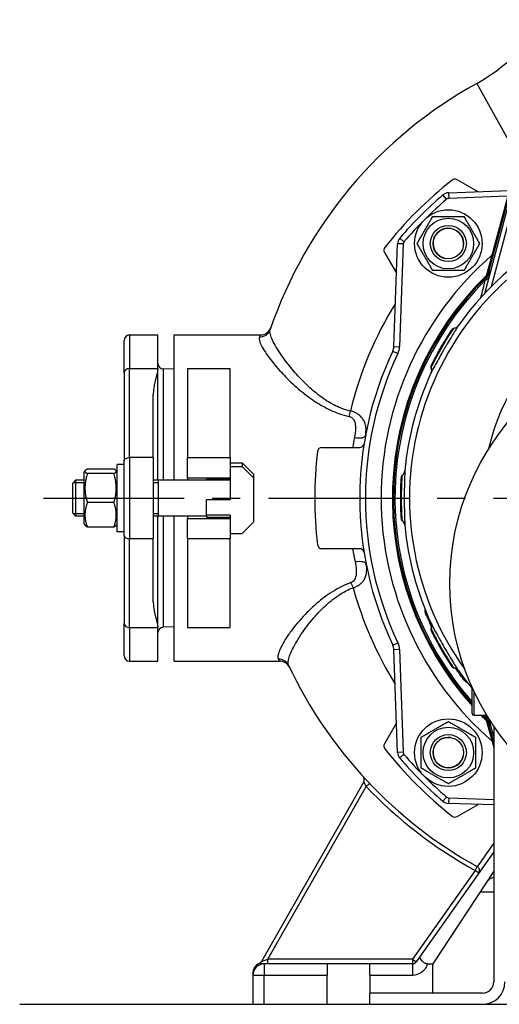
# Model space of a CAD drawing. Header units: millimetres. Extents: x 0 to 5940, y 0 to 4200.
# Tile 18 of 47: x 597 to 810, y 2622 to 3059. Entities that reach past the tile are written whole.
import ezdxf

# ---------------------------------------------------------------- set-up
doc = ezdxf.new("R2010")
doc.units = ezdxf.units.MM
doc.header["$LTSCALE"] = 50
doc.linetypes.add('MITTE', pattern=[2, 1.25, -0.25, 0.25, -0.25])
for name, color, linetype in [('02-LINIE-035', 2, 'CONTINUOUS'), ('03-LINIE-050', 3, 'CONTINUOUS'), ('05-ACHSE', 1, 'MITTE')]:
    doc.layers.add(name, color=color, linetype=linetype)

msp = doc.modelspace()

# ---------------------------------------------------------------- linework, layer by layer
at = {"layer": '02-LINIE-035'}
for p, q in [((800.24, 3030.92), (818.56, 2997.84)), ((819.14, 3000.02), (804.31, 2944.65)), ((819.14, 3000.01), (804.31, 2944.65)), ((805.49, 2946.73), (819.05, 2997.34)), ((800.78, 2982.76), (791.53, 2988.1)), ((786.84, 2979.44), (785.21, 2981.34)), ((787.67, 2982.3), (814.65, 2983.24)), ((787.67, 2982.3), (787.76, 2979.8)), ((813.71, 2980.71), (787.76, 2979.8)), ((803.74, 2937.58), (814.77, 2978.75)), ((816.7, 2978.23), (806.6, 2940.54)), ((763.42, 2913.89), (765.02, 2959.65)), ((767.52, 2959.56), (765.02, 2959.65)), ((767.52, 2959.56), (765.92, 2913.8)), ((767.88, 2960.48), (765.98, 2962.11)), ((759.22, 2955.79), (764.56, 2946.54)), ((805.49, 2946.73), (805.73, 2946.67)), ((804.29, 2944.59), (804.29, 2944.59)), ((804.29, 2944.58), (804.29, 2944.58)), ((804.75, 2945.03), (804.75, 2945.03)), ((646.04, 2919.08), (646.04, 2904.18)), ((646.04, 2919.08), (658.54, 2919.08)), ((658.54, 2904.18), (658.54, 2919.08)), ((665.74, 2854.58), (665.74, 2919.08)), ((665.74, 2919.08), (704.07, 2919.08)), ((789.3, 2921.53), (789.3, 2921.54)), ((643.54, 2902.19), (643.54, 2916.58)), ((762.94, 2911.92), (765.2, 2910.85)), ((763.42, 2913.89), (765.92, 2913.8)), ((643.54, 2902.19), (643.54, 2863.18)), ((646.04, 2864.58), (646.04, 2904.18)), ((646.04, 2904.18), (658.54, 2904.18)), ((658.54, 2854.58), (658.54, 2904.18)), ((660.95, 2904), (660.95, 2854.58)), ((665.74, 2903.83), (660.95, 2904)), ((671.74, 2904.18), (671.74, 2864.58)), ((671.74, 2904.18), (690.74, 2904.18)), ((690.74, 2864.58), (690.74, 2904.18)), ((656.54, 2864.58), (656.54, 2892.64)), ((731.47, 2869.08), (748.19, 2869.08)), ((643.54, 2855.47), (643.54, 2863.18)), ((646.04, 2864.58), (646.04, 2828.58)), ((656.54, 2864.58), (646.04, 2864.58)), ((656.54, 2864.58), (656.54, 2828.58)), ((671.74, 2855.58), (671.74, 2864.58)), ((671.74, 2864.58), (690.74, 2864.58)), ((690.74, 2864.58), (690.74, 2855.58)), ((690.74, 2862.32), (695.99, 2862.32)), ((701.24, 2857.1), (695.99, 2862.32)), ((695.99, 2862.32), (695.99, 2860.69)), ((625.74, 2857.83), (626.24, 2858.71)), ((625.74, 2857.83), (625.74, 2835.33)), ((639.03, 2859.46), (627.24, 2859.46)), ((640.54, 2857.83), (640.03, 2858.71)), ((640.54, 2831.58), (640.54, 2861.58)), ((643.54, 2861.58), (640.54, 2861.58)), ((690.74, 2860.69), (695.99, 2860.69)), ((695.99, 2860.69), (701.24, 2855.47)), ((620.74, 2853.22), (621.96, 2854.58)), ((625.74, 2853.38), (620.88, 2853.38)), ((621.96, 2854.58), (621.96, 2838.58)), ((625.74, 2854.58), (621.96, 2854.58)), ((639.03, 2857.45), (627.24, 2857.45)), ((643.54, 2837.7), (643.54, 2855.47)), ((680.24, 2854.58), (656.54, 2854.58)), ((658.74, 2853.38), (656.54, 2853.38)), ((658.74, 2854.58), (658.74, 2838.58)), ((671.74, 2855.58), (671.74, 2854.58)), ((671.74, 2855.58), (690.74, 2855.58)), ((680.24, 2854.54), (680.24, 2854.96)), ((680.24, 2854.96), (690.74, 2854.96)), ((690.74, 2854.54), (680.24, 2854.54)), ((690.74, 2855.58), (690.74, 2845.77)), ((701.24, 2855.47), (701.24, 2857.1)), ((701.24, 2836.07), (701.24, 2855.47)), ((766.75, 2855.77), (766.75, 2855.78)), ((620.74, 2839.95), (620.74, 2853.22)), ((680.24, 2839.01), (680.24, 2845.77)), ((690.74, 2845.77), (680.24, 2845.77)), ((639.03, 2844.57), (627.24, 2844.57)), ((620.74, 2839.95), (621.96, 2838.58)), ((620.88, 2839.79), (625.74, 2839.79)), ((625.74, 2838.58), (621.96, 2838.58)), ((643.54, 2829.98), (643.54, 2837.7)), ((656.54, 2839.79), (658.74, 2839.79)), ((680.24, 2838.58), (656.54, 2838.58)), ((658.54, 2788.99), (658.54, 2838.58)), ((660.95, 2838.58), (660.95, 2789.17)), ((665.74, 2774.08), (665.74, 2838.58)), ((671.74, 2838.58), (671.74, 2837.58)), ((671.74, 2828.58), (671.74, 2837.58)), ((671.74, 2837.58), (690.74, 2837.58)), ((690.74, 2839.01), (680.24, 2839.01)), ((680.24, 2839.01), (680.24, 2837.93)), ((690.74, 2837.93), (680.24, 2837.93)), ((690.74, 2839.01), (690.74, 2837.58)), ((690.74, 2837.58), (690.74, 2828.58)), ((701.24, 2836.07), (695.99, 2830.85)), ((625.74, 2835.33), (626.24, 2834.45)), ((639.03, 2833.7), (627.24, 2833.7)), ((640.54, 2835.33), (640.03, 2834.45)), ((643.54, 2831.58), (640.54, 2831.58)), ((643.54, 2829.98), (643.54, 2790.97)), ((646.04, 2788.99), (646.04, 2828.58)), ((646.04, 2828.58), (656.54, 2828.58)), ((656.54, 2800.53), (656.54, 2828.58)), ((671.74, 2828.58), (690.74, 2828.58)), ((671.74, 2828.58), (671.74, 2788.99)), ((690.74, 2830.85), (695.99, 2830.85)), ((690.74, 2788.99), (690.74, 2828.58)), ((748.19, 2824.08), (731.47, 2824.08)), ((777.91, 2794.23), (778.39, 2794.44)), ((643.54, 2776.58), (643.54, 2790.97)), ((646.04, 2788.99), (646.04, 2774.08)), ((646.04, 2788.99), (658.54, 2788.99)), ((658.54, 2774.08), (658.54, 2788.99)), ((665.74, 2789.33), (660.95, 2789.17)), ((671.74, 2788.99), (690.74, 2788.99)), ((780.11, 2787.55), (780.11, 2787.55)), ((762.94, 2781.25), (765.2, 2782.32)), ((763.42, 2779.28), (765.92, 2779.37)), ((765.02, 2733.52), (763.42, 2779.28)), ((765.92, 2779.37), (767.52, 2733.61)), ((646.04, 2774.08), (658.54, 2774.08)), ((665.74, 2774.08), (712.6, 2774.08)), ((793.98, 2766.39), (794.4, 2766.7)), ((798.14, 2750.88), (798.14, 2762.28)), ((798.94, 2760.7), (798.94, 2750.08)), ((798.94, 2750.08), (804.64, 2750.08)), ((804.29, 2748.58), (804.29, 2748.58)), ((804.29, 2748.58), (804.29, 2748.58)), ((804.31, 2748.52), (807.74, 2735.72)), ((804.31, 2748.52), (807.74, 2735.71)), ((807.74, 2740.67), (805.65, 2748.47)), ((764.56, 2746.63), (759.22, 2737.38)), ((804.75, 2748.14), (804.75, 2748.14)), ((805.73, 2746.5), (805.49, 2746.43)), ((807.74, 2738.04), (805.49, 2746.43)), ((807.74, 2745.28), (807.74, 2631.58)), ((767.52, 2733.61), (765.02, 2733.52)), ((767.88, 2732.68), (765.98, 2731.06)), ((749.99, 2720.48), (704.53, 2640.59)), ((707.39, 2641.58), (751.11, 2718.41)), ((752.55, 2719.79), (751.11, 2718.41)), ((786.84, 2713.72), (785.21, 2711.83)), ((787.76, 2713.36), (787.67, 2710.87)), ((787.76, 2713.36), (807.74, 2712.67)), ((807.74, 2710.17), (787.67, 2710.87)), ((791.53, 2705.07), (800.78, 2710.41)), ((807.74, 2689.36), (774.79, 2642.51)), ((799.47, 2681.09), (800.44, 2682.84)), ((799.47, 2681.09), (771.7, 2641.58)), ((807.74, 2680.73), (780.74, 2639.58)), ((801.11, 2679.94), (799.47, 2681.09)), ((801.74, 2671.58), (807.74, 2671.58)), ((704.53, 2640.59), (707.39, 2641.58)), ((733.74, 2639.58), (705.74, 2639.58)), ((705.74, 2639.58), (705.74, 2634.58)), ((771.7, 2641.58), (707.39, 2641.58)), ((707.39, 2639.58), (707.39, 2641.58)), ((733.74, 2639.58), (733.74, 2634.58)), ((752.74, 2639.58), (733.74, 2639.58)), ((752.74, 2634.58), (752.74, 2639.58)), ((771.7, 2639.58), (752.74, 2639.58)), ((771.7, 2641.58), (773.33, 2640.43)), ((771.7, 2641.58), (771.7, 2639.58)), ((771.7, 2639.58), (771.7, 2634.58)), ((774.79, 2642.51), (773.33, 2640.43)), ((778.41, 2639.58), (780.74, 2639.58)), ((780.74, 2626.58), (780.74, 2639.58)), ((700.74, 2635.23), (700.74, 2634.58)), ((700.74, 2634.58), (705.74, 2634.58)), ((700.74, 2634.58), (700.74, 2621.58)), ((705.74, 2634.58), (733.74, 2634.58)), ((705.74, 2621.58), (705.74, 2634.58)), ((733.74, 2621.58), (733.74, 2634.58)), ((752.74, 2634.58), (752.74, 2626.58)), ((752.74, 2634.58), (771.7, 2634.58)), ((802.74, 2626.58), (752.74, 2626.58)), ((752.74, 2621.58), (752.74, 2626.58))]:
    msp.add_line(p, q, dxfattribs=at)
for centre, radius in [((787.6, 2959.72), 15), ((787.6, 2959.72), 11.25), ((787.6, 2959.72), 8), ((787.6, 2959.72), 8), ((787.6, 2959.72), 6.77), ((900.74, 2808.58), 112.5), ((787.6, 2733.45), 15), ((787.6, 2733.45), 11.25), ((787.6, 2733.45), 8), ((787.6, 2733.45), 8), ((787.6, 2733.45), 6.77)]:
    msp.add_circle(centre, radius, dxfattribs=at)
for centre, radius, start, end in [((761.48, 3100.91), 80, 298.9749, 356.4584), ((896.58, 2856.93), 198.88, 118.9749, 161.0721), ((900.74, 2846.58), 180, 128.2513, 141.7487), ((790.53, 2986.37), 2, 60, 128.2513), ((900.74, 2846.58), 177.5, 130.6068, 139.3932), ((787.81, 2978.3), 4, 92, 130.6068), ((900.74, 2846.58), 175, 130.6068, 139.3932), ((787.81, 2978.3), 1.5, 92, 130.6068), ((900.74, 2846.58), 130.37, 115.9996, 215.7173), ((787.6, 2959.72), 6.79, 350, 260), ((900.74, 2846.58), 133, 115.4485, 144.7955), ((769.02, 2959.51), 4, 139.3932, 178), ((769.02, 2959.51), 1.5, 139.3932, 178), ((900.74, 2846.58), 143, 130.9811, 229.0189), ((760.95, 2956.79), 2, 141.7487, 210), ((900.74, 2846.58), 138, 134.1915, 221.9714), ((900.74, 2846.58), 137.5, 134.0768, 221.7393), ((801.61, 2948.96), 5, 314.0768, 345), ((905.56, 2845.29), 142.5, 134.6113, 134.754), ((900.74, 2846.58), 136.85, 134.9689, 221.4334), ((900.74, 2846.58), 97.73, 125.7855, 167.0831), ((646.04, 2916.58), 2.5, 90, 180), ((704.07, 2924.08), 5, 270, 340.7704), ((900.74, 2846.58), 152.5, 154.6317, 205.3683), ((900.74, 2846.58), 150, 154.6317, 205.3683), ((758.42, 2914.06), 5, 334.6317, 358), ((758.42, 2914.06), 7.5, 334.6317, 358), ((661.04, 2906.5), 2.5, 180, 268), ((900.74, 2846.58), 133, 155.2045, 174.7955), ((900.74, 2846.58), 172.5, 173.0944, 186.9056), ((731.47, 2867.08), 2, 90, 173.0944), ((748.19, 2871.08), 2, 270, 350.8757), ((900.74, 2846.58), 133, 185.2045, 204.7955), ((731.47, 2826.08), 2, 186.9056, 270), ((748.19, 2822.08), 2, 9.1243, 90), ((900.74, 2846.58), 133.52, 203.0845, 205.4437), ((661.04, 2786.67), 2.5, 92, 180), ((758.42, 2779.1), 5, 2, 25.3683), ((758.42, 2779.1), 7.5, 2, 25.3683), ((646.04, 2776.58), 2.5, 180, 270), ((712.6, 2769.08), 5, 25.5246, 90), ((896.58, 2856.93), 198.88, 205.209, 241.092), ((900.74, 2846.58), 133.52, 214.5562, 216.9155), ((900.74, 2846.58), 133, 215.2045, 219.5177), ((798.94, 2762.28), 0.8, 170.6496, 180), ((798.94, 2750.88), 0.8, 180, 270), ((900.74, 2846.58), 138, 224.3689, 225.8085), ((900.74, 2846.58), 137.5, 224.5731, 225.9232), ((900.74, 2846.58), 136.85, 224.8417, 225.0311), ((801.61, 2744.21), 5, 15, 45.9232), ((905.56, 2847.88), 142.5, 225.246, 225.3887), ((787.6, 2733.45), 6.79, 80, 350), ((760.95, 2736.38), 2, 150, 218.2513), ((900.74, 2846.58), 180, 218.2513, 231.7487), ((769.02, 2733.66), 4, 182, 220.6068), ((900.74, 2846.58), 177.5, 220.6068, 229.3932), ((769.02, 2733.66), 1.5, 182, 220.6068), ((900.74, 2846.58), 175, 220.6068, 229.3932), ((748.25, 2721.47), 2, 330.3606, 42.4039), ((896.58, 2856.93), 200.88, 223.5993, 241.092), ((787.81, 2714.86), 1.5, 229.3932, 268), ((787.81, 2714.86), 4, 229.3932, 268), ((790.53, 2706.8), 2, 231.7487, 300), ((799.47, 2681.09), 2, 324.888, 61.092), ((808.64, 2672.99), 5, 100.443, 146.7251), ((705.74, 2635.23), 5, 114.8756, 180), ((705.74, 2634.58), 5, 90, 180), ((702.79, 2641.58), 2, 294.8756, 330.3606), ((771.7, 2641.58), 2, 270, 324.888), ((771.7, 2641.58), 7, 270, 343.3985), ((802.74, 2631.58), 10, 270, 0), ((802.74, 2631.58), 5, 270, 0)]:
    msp.add_arc(centre, radius, start, end, dxfattribs=at)
for centre, major_axis, ratio, start_param, end_param in [((800.41, 2947.78), (3.52, -3.55), 0.998651, 0, 0.528479), ((801.6, 2947.47), (2.26, 3.83), 0.876967, 4.419113, 5.019146), ((804.03, 2947.12), (1.39, -1.44), 0.685613, 0.26301, 0.721846), ((800.95, 2946.48), (4.83, -1.29), 0.661971, 5.565341, 6.283185), ((703.72, 2923.07), (4.73, -1.62), 0.985401, 5.038256, 6.283185), ((789.61, 2924.99), (2.45, -1.73), 0.986253, 5.463965, 6.283185), ((646.04, 2902.19), (-2.5, 0), 0.794421, 4.712389, 6.283185), ((777.27, 2903.62), (2.72, -1.26), 0.986251, 0, 0.81922), ((743.57, 2885.39), (1.07, 4.88), 0.122722, 4.201256, 4.716262), ((745.88, 2875.32), (4.92, -0.91), 0.365448, 4.780109, 6.283185), ((765.3, 2858.92), (2.99, -0.27), 0.986253, 5.463965, 6.283185), ((765.3, 2834.25), (2.99, 0.27), 0.986251, 0, 0.81922), ((746.19, 2816.22), (4.91, 0.96), 0.385487, 0, 1.495215), ((744.35, 2806.42), (1.76, -4.68), 0.209043, 1.562391, 2.07701), ((646.04, 2790.97), (-2.5, 0), 0.794421, 0, 1.570796), ((777.27, 2789.55), (2.72, 1.26), 0.986253, 5.463965, 6.283185), ((712.12, 2770.1), (4.52, 2.13), 0.984074, 0, 1.136971), ((789.61, 2768.18), (2.45, 1.73), 0.986251, 0, 0.81922), ((800.41, 2745.39), (3.52, 3.55), 0.998651, 5.754706, 6.283185), ((800.95, 2746.69), (4.83, 1.29), 0.661971, 0, 0.717845), ((801.6, 2745.7), (2.26, -3.83), 0.876884, 1.264014, 1.8641), ((804.03, 2746.04), (1.39, 1.44), 0.685613, 5.561339, 6.020176)]:
    msp.add_ellipse(centre, major_axis=major_axis, ratio=ratio, start_param=start_param, end_param=end_param, dxfattribs=at)
for points, weights in [([(773.74, 2959.72), (777.21, 2965.72), (780.67, 2971.72)], [1, 1.15470053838, 1]), ([(780.67, 2971.72), (787.6, 2971.72), (794.53, 2971.72)], [1, 1.15470053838, 1]), ([(794.53, 2971.72), (797.99, 2965.72), (801.46, 2959.72)], [1, 1.15470053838, 1]), ([(780.67, 2947.72), (777.21, 2953.72), (773.74, 2959.72)], [1, 1.15470053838, 1]), ([(801.46, 2959.72), (797.99, 2953.72), (794.53, 2947.72)], [1, 1.15470053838, 1]), ([(794.53, 2947.72), (787.6, 2947.72), (780.67, 2947.72)], [1, 1.15470053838, 1]), ([(780.04, 2904.73), (779.87, 2905.14), (780.06, 2905.53)], [0.953296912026, 0.890904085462, 0.999851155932]), ([(627.24, 2859.46), (625.24, 2858.46), (627.24, 2857.45)], [1, 1.15470053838, 1]), ([(639.03, 2857.45), (641.03, 2858.46), (639.03, 2859.46)], [1, 1.15470053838, 1]), ([(627.24, 2857.45), (625.24, 2851.01), (627.24, 2844.57)], [1, 1.15470053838, 1]), ([(639.03, 2844.57), (641.03, 2851.01), (639.03, 2857.45)], [1, 1.15470053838, 1]), ([(627.24, 2844.57), (625.24, 2839.14), (627.24, 2833.7)], [1, 1.15470053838, 1]), ([(639.03, 2833.7), (641.03, 2839.14), (639.03, 2844.57)], [1, 1.15470053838, 1]), ([(767.14, 2836.59), (766.79, 2836.86), (766.76, 2837.3)], [0.953296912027, 0.890904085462, 0.999851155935]), ([(627.24, 2833.7), (626.45, 2834.1), (626.24, 2834.45)], [1, 1.0562434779, 1.07159079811]), ([(640.03, 2834.45), (639.83, 2834.1), (639.03, 2833.7)], [1.07159079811, 1.0562434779, 1]), ([(790.04, 2771.13), (789.59, 2771.19), (789.35, 2771.55)], [0.953296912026, 0.890904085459, 0.999851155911]), ([(775.6, 2740.37), (781.6, 2743.84), (787.6, 2747.3)], [1, 1.15470053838, 1]), ([(787.6, 2747.3), (793.6, 2743.84), (799.6, 2740.37)], [1, 1.15470053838, 1]), ([(775.6, 2726.52), (775.6, 2733.45), (775.6, 2740.37)], [1, 1.15470053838, 1]), ([(799.6, 2740.37), (799.6, 2733.45), (799.6, 2726.52)], [1, 1.15470053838, 1]), ([(787.6, 2719.59), (781.6, 2723.05), (775.6, 2726.52)], [1, 1.15470053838, 1]), ([(799.6, 2726.52), (793.6, 2723.05), (787.6, 2719.59)], [1, 1.15470053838, 1])]:
    msp.add_rational_spline(points, weights, degree=2, dxfattribs=at)
for points, knots in [([(803.93, 2944.23), (804.11, 2944.4), (804.27, 2944.6), (804.55, 2944.97), (804.67, 2945.16), (804.82, 2945.44), (804.87, 2945.53), (804.93, 2945.65), (804.94, 2945.69), (804.98, 2945.76), (804.99, 2945.8), (805.01, 2945.85), (805.02, 2945.86), (805.02, 2945.87), (805.02, 2945.87), (805.02, 2945.87)], [0, 0, 0, 0, 0.075897, 0.075897, 0.1434158, 0.1434158, 0.1807365, 0.1807365, 0.1984724, 0.1984724, 0.2258969, 0.2258969, 0.2544019, 0.2544019, 0.2623853, 0.2623853, 0.2623853, 0.2623853]), ([(804.02, 2943.4), (804.22, 2943.78), (804.42, 2944.14), (804.6, 2944.47), (804.74, 2944.72), (804.86, 2944.95), (804.96, 2945.12), (805, 2945.21), (805.04, 2945.28), (805.07, 2945.32), (805.08, 2945.35), (805.09, 2945.36), (805.09, 2945.36)], [0, 0, 0, 0, 0.411436, 0.411436, 0.411436, 0.727726, 0.727726, 0.727726, 0.893476, 0.893476, 0.893476, 1, 1, 1, 1]), ([(804.16, 2944.46), (804.17, 2944.46), (804.17, 2944.47), (804.17, 2944.47), (804.34, 2944.64), (804.5, 2944.81), (804.65, 2944.99), (804.79, 2945.17), (804.93, 2945.35), (805.07, 2945.54), (805.31, 2945.9), (805.53, 2946.28), (805.73, 2946.67)], [0, 0, 0, 0, 0.005022, 0.005022, 0.005022, 0.262946, 0.262946, 0.262946, 0.518867, 0.518867, 0.518867, 1, 1, 1, 1]), ([(790.11, 2922.15), (790.43, 2922.19), (790.75, 2922.29), (791.33, 2922.58), (791.6, 2922.78), (791.89, 2923.06), (791.94, 2923.12), (792.02, 2923.22), (792.05, 2923.25), (792.09, 2923.3), (792.1, 2923.32), (792.12, 2923.34), (792.12, 2923.34), (792.13, 2923.35), (792.13, 2923.36), (792.14, 2923.37), (792.14, 2923.37), (792.15, 2923.38), (792.15, 2923.38), (792.15, 2923.38), (792.15, 2923.38), (792.15, 2923.38)], [0, 0, 0, 0, 0.0971792, 0.0971792, 0.1946752, 0.1946752, 0.2186924, 0.2186924, 0.2325971, 0.2325971, 0.2381757, 0.2381757, 0.2406563, 0.2406563, 0.2455713, 0.2455713, 0.250386, 0.250386, 0.2607233, 0.2607233, 0.2717999, 0.2717999, 0.2717999, 0.2717999]), ([(704.07, 2919.08), (704.07, 2919.08), (704.06, 2919.03), (703.96, 2918.78), (703.86, 2918.51), (703.72, 2918.13)], [0.250047, 0.250047, 0.250047, 0.250047, 0.753088, 0.753088, 1.506176, 1.506176, 1.506176, 1.506176]), ([(744.17, 2885.28), (742.75, 2885.59), (741.37, 2886.02), (737.73, 2887.44), (735.57, 2888.59), (731.48, 2891.2), (729.56, 2892.66), (725.48, 2896.12), (723.4, 2898.15), (719.62, 2902.18), (717.93, 2904.18), (714.26, 2908.85), (712.49, 2911.43), (709.82, 2915.94), (708.93, 2917.85), (708.31, 2920.2), (708.27, 2920.93), (708.45, 2921.45)], [-8.45754, -8.45754, -8.45754, -8.45754, -7.974554, -7.974554, -7.144703, -7.144703, -6.295754, -6.295754, -5.210533, -5.210533, -4.125307, -4.125307, -2.568503, -2.568503, -0.9963, -0.9963, 0, 0, 0, 0]), ([(792.06, 2923.26), (791.96, 2923.12), (791.8, 2922.87), (791.57, 2922.52), (791.31, 2922.11), (790.98, 2921.58), (790.57, 2920.93), (790.35, 2920.58), (790.11, 2920.19), (789.86, 2919.77), (789.41, 2919.04), (788.92, 2918.23), (788.4, 2917.36), (787.82, 2916.4), (787.21, 2915.36), (786.59, 2914.3), (786.33, 2913.85), (786.07, 2913.4), (785.81, 2912.95), (785.05, 2911.63), (784.31, 2910.33), (783.62, 2909.11), (782.99, 2907.98), (782.42, 2906.93), (781.92, 2906.02), (781.4, 2905.06), (780.96, 2904.25), (780.64, 2903.62), (780.38, 2903.13), (780.19, 2902.75), (780.07, 2902.51), (780.04, 2902.45), (780.02, 2902.4), (780, 2902.36)], [0, 0, 0, 0, 0.0902582, 0.0902582, 0.0902582, 0.1936914, 0.1936914, 0.1936914, 0.25, 0.25, 0.25, 0.3473076, 0.3473076, 0.3473076, 0.4547331, 0.4547331, 0.4547331, 0.5, 0.5, 0.5, 0.6303366, 0.6303366, 0.6303366, 0.75, 0.75, 0.75, 0.8762367, 0.8762367, 0.8762367, 0.975991, 0.975991, 0.975991, 1, 1, 1, 1]), ([(780.04, 2904.72), (780.14, 2904.93), (780.36, 2905.36), (780.69, 2906.01), (780.94, 2906.51), (781.24, 2907.1), (781.6, 2907.79), (781.71, 2908), (781.83, 2908.21), (781.95, 2908.44), (782.46, 2909.39), (783.05, 2910.49), (783.68, 2911.62), (784.04, 2912.25), (784.4, 2912.89), (784.78, 2913.54), (785.07, 2914.05), (785.37, 2914.57), (785.67, 2915.06), (786.33, 2916.19), (786.99, 2917.27), (787.58, 2918.22), (787.79, 2918.55), (787.98, 2918.86), (788.17, 2919.16), (788.52, 2919.72), (788.84, 2920.21), (789.11, 2920.63), (789.52, 2921.26), (789.82, 2921.71), (789.98, 2921.95), (790, 2921.99), (790.02, 2922.01), (790.04, 2922.04)], [0, 0, 0, 0, 0.142587, 0.142587, 0.142587, 0.25, 0.25, 0.25, 0.282557, 0.282557, 0.282557, 0.422443, 0.422443, 0.422443, 0.5, 0.5, 0.5, 0.562018, 0.562018, 0.562018, 0.701955, 0.701955, 0.701955, 0.75, 0.75, 0.75, 0.841232, 0.841232, 0.841232, 0.98061, 0.98061, 0.98061, 1, 1, 1, 1]), ([(789.42, 2921.72), (789.42, 2921.72), (789.42, 2921.72), (789.42, 2921.72), (789.42, 2921.72), (789.42, 2921.72), (789.42, 2921.72), (789.43, 2921.73), (789.43, 2921.73), (789.43, 2921.73), (789.43, 2921.73), (789.43, 2921.73), (789.43, 2921.74), (789.44, 2921.75), (789.45, 2921.76), (789.53, 2921.87), (789.62, 2921.95), (789.82, 2922.07), (789.93, 2922.12), (790.07, 2922.14), (790.09, 2922.15), (790.11, 2922.15)], [0, 0, 0, 0, 0.0116172, 0.0116172, 0.0159748, 0.0159748, 0.0181414, 0.0181414, 0.019231, 0.019231, 0.0197745, 0.0197745, 0.0208783, 0.0208783, 0.025304, 0.025304, 0.0604402, 0.0604402, 0.0955459, 0.0955459, 0.1021087, 0.1021087, 0.1021087, 0.1021087]), ([(703.72, 2918.13), (703.54, 2917.63), (703.6, 2916.93), (704.33, 2914.65), (705.34, 2912.78), (708.36, 2908.39), (710.35, 2905.88), (714.46, 2901.32), (716.35, 2899.37), (720.57, 2895.45), (722.88, 2893.48), (727.42, 2890.12), (729.55, 2888.7), (734.07, 2886.16), (736.47, 2885.03), (740.48, 2883.63), (742.01, 2883.21), (743.57, 2882.89)], [0, 0, 0, 0, 0.9963, 0.9963, 2.568503, 2.568503, 4.125307, 4.125307, 5.210533, 5.210533, 6.295754, 6.295754, 7.144703, 7.144703, 7.974554, 7.974554, 8.45754, 8.45754, 8.45754, 8.45754]), ([(780.66, 2906.74), (780.91, 2907.23), (781.23, 2907.86), (781.96, 2909.27), (782.39, 2910.07), (783.3, 2911.75), (783.81, 2912.65), (784.83, 2914.43), (785.35, 2915.32), (785.99, 2916.37), (786.13, 2916.59), (786.26, 2916.81)], [0, 0, 0, 0, 0.304718, 0.304718, 0.609585, 0.609585, 0.916768, 0.916768, 1.222801, 1.222801, 1.304393, 1.304393, 1.304393, 1.304393]), ([(780.42, 2906.26), (780.49, 2906.4), (780.57, 2906.56), (780.69, 2906.8), (780.73, 2906.87), (780.77, 2906.95)], [0.2161119, 0.2161119, 0.2161119, 0.2161119, 0.3222289, 0.3222289, 0.3680964, 0.3680964, 0.3680964, 0.3680964]), ([(658.54, 2904.18), (658.54, 2903.54), (658.41, 2902.84), (658.09, 2901.44), (657.9, 2900.74), (657.53, 2899.24), (657.28, 2898.21), (656.95, 2896.61), (656.8, 2895.8), (656.6, 2894.19), (656.54, 2893.37), (656.54, 2892.64)], [0, 0, 0, 0, 0.317837, 0.317837, 0.635674, 0.635674, 1.065835, 1.065835, 1.430553, 1.430553, 1.795271, 1.795271, 1.795271, 1.795271]), ([(779.98, 2904.6), (779.94, 2904.7), (779.92, 2904.81), (779.9, 2905.03), (779.92, 2905.14), (779.95, 2905.26), (779.95, 2905.28), (779.97, 2905.32), (779.97, 2905.33), (779.98, 2905.36), (779.98, 2905.36), (779.99, 2905.38), (779.99, 2905.38), (780, 2905.39), (780, 2905.4), (780, 2905.41), (780.01, 2905.41), (780.01, 2905.42), (780.01, 2905.43), (780.03, 2905.46), (780.04, 2905.49), (780.07, 2905.54), (780.07, 2905.55), (780.08, 2905.56)], [0.000072, 0.000072, 0.000072, 0.000072, 0.0324806, 0.0324806, 0.065024, 0.065024, 0.0716007, 0.0716007, 0.0767642, 0.0767642, 0.0815161, 0.0815161, 0.0857119, 0.0857119, 0.0931076, 0.0931076, 0.1111465, 0.1111465, 0.1381779, 0.1381779, 0.2249341, 0.2249341, 0.2412456, 0.2412456, 0.2412456, 0.2412456]), ([(779.93, 2902.23), (779.93, 2902.23), (779.93, 2902.23), (779.94, 2902.23), (779.94, 2902.23), (779.94, 2902.24), (779.94, 2902.25), (779.95, 2902.26), (779.95, 2902.26), (779.95, 2902.27), (779.95, 2902.27), (779.96, 2902.29), (779.97, 2902.3), (779.98, 2902.33), (779.99, 2902.36), (780.02, 2902.42), (780.03, 2902.46), (780.08, 2902.62), (780.12, 2902.74), (780.2, 2903.16), (780.22, 2903.47), (780.16, 2904.06), (780.09, 2904.34), (779.98, 2904.6)], [0.0045726, 0.0045726, 0.0045726, 0.0045726, 0.0208508, 0.0208508, 0.0286773, 0.0286773, 0.0334107, 0.0334107, 0.0355039, 0.0355039, 0.0376017, 0.0376017, 0.0418465, 0.0418465, 0.050259, 0.050259, 0.0624645, 0.0624645, 0.0991166, 0.0991166, 0.1915907, 0.1915907, 0.2766279, 0.2766279, 0.2766279, 0.2766279]), ([(779.98, 2904.6), (779.98, 2904.6), (779.99, 2904.61), (779.99, 2904.62), (780, 2904.64), (780.02, 2904.68), (780.04, 2904.72)], [0.95360579, 0.95360579, 0.95360579, 0.95360579, 0.97284902, 0.97284902, 0.97284902, 1, 1, 1, 1]), ([(750.8, 2874.41), (750.87, 2874.79), (750.92, 2875.17), (751.05, 2876.37), (751.07, 2877.2), (750.9, 2878.71), (750.75, 2879.39), (750.3, 2880.6), (750.04, 2881.14), (749.4, 2882.1), (749.06, 2882.51), (748.35, 2883.2), (748.03, 2883.48), (747.29, 2884.01), (746.88, 2884.25), (746.02, 2884.68), (745.57, 2884.86), (744.79, 2885.12), (744.49, 2885.21), (744.17, 2885.28)], [-1.230237, -1.230237, -1.230237, -1.230237, -1.102539, -1.102539, -0.826659, -0.826659, -0.607315, -0.607315, -0.435362, -0.435362, -0.303091, -0.303091, -0.212375, -0.212375, -0.126258, -0.126258, -0.048561, -0.048561, 0, 0, 0, 0]), ([(743.57, 2882.89), (743.73, 2882.85), (743.88, 2882.81), (744.26, 2882.66), (744.48, 2882.54), (744.88, 2882.25), (745.07, 2882.07), (745.4, 2881.67), (745.54, 2881.45), (745.83, 2880.89), (745.96, 2880.54), (746.19, 2879.72), (746.27, 2879.24), (746.37, 2878.15), (746.37, 2877.53), (746.3, 2876.13), (746.2, 2875.35), (746.02, 2874.2), (745.95, 2873.83), (745.88, 2873.47)], [0, 0, 0, 0, 0.048561, 0.048561, 0.126258, 0.126258, 0.212375, 0.212375, 0.303091, 0.303091, 0.435362, 0.435362, 0.607315, 0.607315, 0.826659, 0.826659, 1.102539, 1.102539, 1.230237, 1.230237, 1.230237, 1.230237]), ([(643.54, 2863.18), (643.54, 2863.19), (643.54, 2863.19), (643.54, 2863.29), (643.56, 2863.4), (643.64, 2863.6), (643.7, 2863.7), (643.92, 2863.95), (644.12, 2864.1), (644.59, 2864.34), (644.85, 2864.43), (645.43, 2864.55), (645.73, 2864.58), (646.04, 2864.58)], [-0.4075085, -0.4075085, -0.4075085, -0.4075085, -0.4067513, -0.4067513, -0.347012, -0.347012, -0.2876627, -0.2876627, -0.1862559, -0.1862559, -0.0915581, -0.0915581, 0, 0, 0, 0]), ([(767.15, 2856.71), (767.41, 2856.91), (767.63, 2857.16), (767.99, 2857.7), (768.13, 2858), (768.23, 2858.39), (768.25, 2858.47), (768.27, 2858.59), (768.28, 2858.64), (768.29, 2858.7), (768.29, 2858.72), (768.29, 2858.74), (768.29, 2858.75), (768.29, 2858.77), (768.3, 2858.77), (768.3, 2858.78), (768.3, 2858.78), (768.3, 2858.79), (768.3, 2858.79), (768.3, 2858.8), (768.3, 2858.8), (768.3, 2858.8)], [0, 0, 0, 0, 0.0971792, 0.0971792, 0.1946752, 0.1946752, 0.2186924, 0.2186924, 0.2325971, 0.2325971, 0.2381757, 0.2381757, 0.2406563, 0.2406563, 0.2455713, 0.2455713, 0.250386, 0.250386, 0.2607233, 0.2607233, 0.2717999, 0.2717999, 0.2717999, 0.2717999]), ([(768.28, 2858.65), (768.24, 2858.17), (768.18, 2856.71), (768.12, 2854.52), (768.09, 2853.37), (768.06, 2852.03), (768.05, 2850.6), (768.03, 2849.32), (768.02, 2847.96), (768.02, 2846.59), (768.02, 2844.81), (768.04, 2843.04), (768.06, 2841.43), (768.08, 2840.43), (768.1, 2839.49), (768.12, 2838.65), (768.17, 2836.48), (768.24, 2834.99), (768.28, 2834.52)], [0, 0, 0, 0, 0.25, 0.25, 0.25, 0.3818068, 0.3818068, 0.3818068, 0.5, 0.5, 0.5, 0.6535412, 0.6535412, 0.6535412, 0.75, 0.75, 0.75, 1, 1, 1, 1]), ([(766.77, 2855.99), (766.77, 2855.99), (766.77, 2856), (766.77, 2856), (766.77, 2856), (766.77, 2856), (766.77, 2856), (766.77, 2856), (766.77, 2856.01), (766.77, 2856.01), (766.77, 2856.01), (766.77, 2856.01), (766.77, 2856.02), (766.77, 2856.03), (766.77, 2856.05), (766.79, 2856.18), (766.83, 2856.3), (766.94, 2856.5), (767.01, 2856.6), (767.12, 2856.69), (767.13, 2856.7), (767.15, 2856.72)], [0, 0, 0, 0, 0.0116172, 0.0116172, 0.0159748, 0.0159748, 0.0181414, 0.0181414, 0.019231, 0.019231, 0.0197745, 0.0197745, 0.0208783, 0.0208783, 0.025304, 0.025304, 0.0604402, 0.0604402, 0.0955459, 0.0955459, 0.1021087, 0.1021087, 0.1021087, 0.1021087]), ([(767.14, 2836.59), (767.13, 2836.81), (767.09, 2837.3), (767.06, 2838.03), (767.02, 2838.58), (766.99, 2839.25), (766.96, 2840.02), (766.95, 2840.26), (766.94, 2840.5), (766.93, 2840.75), (766.9, 2841.84), (766.87, 2843.08), (766.85, 2844.38), (766.84, 2845.1), (766.83, 2845.85), (766.83, 2846.59), (766.83, 2847.18), (766.84, 2847.78), (766.84, 2848.36), (766.86, 2849.66), (766.89, 2850.93), (766.92, 2852.05), (766.93, 2852.43), (766.95, 2852.8), (766.96, 2853.15), (766.99, 2853.81), (767.02, 2854.4), (767.04, 2854.89), (767.08, 2855.65), (767.11, 2856.19), (767.13, 2856.48), (767.14, 2856.52), (767.14, 2856.55), (767.14, 2856.58)], [0, 0, 0, 0, 0.142587, 0.142587, 0.142587, 0.25, 0.25, 0.25, 0.282557, 0.282557, 0.282557, 0.422443, 0.422443, 0.422443, 0.5, 0.5, 0.5, 0.562018, 0.562018, 0.562018, 0.701955, 0.701955, 0.701955, 0.75, 0.75, 0.75, 0.841232, 0.841232, 0.841232, 0.98061, 0.98061, 0.98061, 1, 1, 1, 1]), ([(766.67, 2838.65), (766.64, 2839.2), (766.6, 2839.89), (766.53, 2841.48), (766.5, 2842.39), (766.45, 2844.3), (766.44, 2845.34), (766.44, 2847.38), (766.45, 2848.42), (766.47, 2849.65), (766.48, 2849.91), (766.48, 2850.16)], [0, 0, 0, 0, 0.304718, 0.304718, 0.609585, 0.609585, 0.916768, 0.916768, 1.222801, 1.222801, 1.304393, 1.304393, 1.304393, 1.304393]), ([(766.7, 2838.11), (766.69, 2838.26), (766.68, 2838.44), (766.67, 2838.71), (766.66, 2838.79), (766.66, 2838.88)], [0.2161119, 0.2161119, 0.2161119, 0.2161119, 0.3222289, 0.3222289, 0.3680964, 0.3680964, 0.3680964, 0.3680964]), ([(767.15, 2836.45), (767.07, 2836.52), (766.99, 2836.6), (766.87, 2836.78), (766.82, 2836.88), (766.79, 2837.01), (766.79, 2837.03), (766.78, 2837.06), (766.78, 2837.08), (766.77, 2837.1), (766.77, 2837.11), (766.77, 2837.13), (766.77, 2837.13), (766.77, 2837.14), (766.77, 2837.15), (766.77, 2837.16), (766.77, 2837.16), (766.76, 2837.18), (766.76, 2837.18), (766.76, 2837.22), (766.76, 2837.25), (766.76, 2837.31), (766.75, 2837.32), (766.75, 2837.33)], [0.000072, 0.000072, 0.000072, 0.000072, 0.0324806, 0.0324806, 0.065024, 0.065024, 0.0716007, 0.0716007, 0.0767642, 0.0767642, 0.0815161, 0.0815161, 0.0857119, 0.0857119, 0.0931076, 0.0931076, 0.1111465, 0.1111465, 0.1381779, 0.1381779, 0.2249341, 0.2249341, 0.2412456, 0.2412456, 0.2412456, 0.2412456]), ([(767.15, 2836.45), (767.15, 2836.45), (767.15, 2836.46), (767.15, 2836.48), (767.15, 2836.5), (767.14, 2836.53), (767.14, 2836.59)], [0.95360579, 0.95360579, 0.95360579, 0.95360579, 0.97284902, 0.97284902, 0.97284902, 1, 1, 1, 1]), ([(768.3, 2834.37), (768.3, 2834.37), (768.3, 2834.37), (768.3, 2834.38), (768.3, 2834.38), (768.3, 2834.39), (768.3, 2834.39), (768.29, 2834.4), (768.29, 2834.41), (768.29, 2834.41), (768.29, 2834.42), (768.29, 2834.44), (768.29, 2834.45), (768.28, 2834.49), (768.28, 2834.52), (768.27, 2834.58), (768.26, 2834.62), (768.23, 2834.78), (768.2, 2834.9), (768.07, 2835.31), (767.92, 2835.59), (767.58, 2836.07), (767.37, 2836.28), (767.15, 2836.45)], [0.0045726, 0.0045726, 0.0045726, 0.0045726, 0.0208508, 0.0208508, 0.0286773, 0.0286773, 0.0334107, 0.0334107, 0.0355039, 0.0355039, 0.0376017, 0.0376017, 0.0418465, 0.0418465, 0.050259, 0.050259, 0.0624645, 0.0624645, 0.0991166, 0.0991166, 0.1915907, 0.1915907, 0.2766279, 0.2766279, 0.2766279, 0.2766279]), ([(643.54, 2829.98), (643.54, 2829.98), (643.54, 2829.98), (643.54, 2829.88), (643.56, 2829.77), (643.64, 2829.57), (643.7, 2829.47), (643.92, 2829.21), (644.12, 2829.07), (644.59, 2828.83), (644.85, 2828.74), (645.43, 2828.61), (645.73, 2828.58), (646.04, 2828.58)], [-0.0007591, -0.0007591, -0.0007591, -0.0007591, 0, 0, 0.059883, 0.059883, 0.1193751, 0.1193751, 0.2210258, 0.2210258, 0.3159514, 0.3159514, 0.4077297, 0.4077297, 0.4077297, 0.4077297]), ([(746.19, 2818.18), (746.42, 2817.1), (746.59, 2816.03), (746.74, 2813.94), (746.73, 2812.91), (746.44, 2811.56), (746.33, 2811.21), (746.06, 2810.57), (745.9, 2810.29), (745.53, 2809.8), (745.33, 2809.59), (744.87, 2809.24), (744.62, 2809.11), (744.35, 2809.01)], [0, 0, 0, 0, 0.381907, 0.381907, 0.748316, 0.748316, 0.882168, 0.882168, 0.996811, 0.996811, 1.095508, 1.095508, 1.184071, 1.184071, 1.184071, 1.184071]), ([(745.35, 2806.75), (745.9, 2806.93), (746.41, 2807.14), (747.39, 2807.63), (747.84, 2807.91), (748.68, 2808.54), (749.06, 2808.89), (749.75, 2809.66), (750.05, 2810.07), (750.95, 2811.62), (751.22, 2812.73), (751.41, 2814.96), (751.31, 2816.08), (751.1, 2817.19)], [-1.184071, -1.184071, -1.184071, -1.184071, -1.095508, -1.095508, -0.996811, -0.996811, -0.882168, -0.882168, -0.748316, -0.748316, -0.381907, -0.381907, 0, 0, 0, 0]), ([(744.35, 2809.01), (741.77, 2808.1), (739.35, 2806.91), (734.46, 2803.99), (732.06, 2802.21), (728.09, 2798.87), (726.46, 2797.34), (722.44, 2793.27), (720.28, 2790.75), (717.44, 2787.06), (716.51, 2785.77), (714.16, 2782.2), (713.05, 2780.15), (711.87, 2776.95), (711.74, 2775.77), (712.12, 2775.03)], [0, 0, 0, 0, 0.847809, 0.847809, 1.854839, 1.854839, 2.675304, 2.675304, 4.0452, 4.0452, 4.8351, 4.8351, 6.364555, 6.364555, 7.836818, 7.836818, 7.836818, 7.836818]), ([(716.64, 2772.23), (716.28, 2773), (716.36, 2774.21), (717.37, 2777.48), (718.33, 2779.57), (720.4, 2783.2), (721.21, 2784.51), (723.73, 2788.27), (725.65, 2790.83), (729.23, 2794.97), (730.69, 2796.53), (734.25, 2799.91), (736.4, 2801.72), (740.81, 2804.66), (743, 2805.86), (745.35, 2806.75)], [-7.836818, -7.836818, -7.836818, -7.836818, -6.364555, -6.364555, -4.8351, -4.8351, -4.0452, -4.0452, -2.675304, -2.675304, -1.854839, -1.854839, -0.847809, -0.847809, 0, 0, 0, 0]), ([(656.54, 2800.53), (656.54, 2799.79), (656.6, 2798.98), (656.8, 2797.36), (656.95, 2796.56), (657.28, 2794.96), (657.53, 2793.93), (657.9, 2792.43), (658.09, 2791.73), (658.41, 2790.33), (658.54, 2789.63), (658.54, 2788.99)], [8.845903, 8.845903, 8.845903, 8.845903, 9.210621, 9.210621, 9.57534, 9.57534, 10.005501, 10.005501, 10.323338, 10.323338, 10.641175, 10.641175, 10.641175, 10.641175]), ([(777.91, 2794.23), (777.53, 2795.12), (777.32, 2796.05), (777.25, 2796.9), (777.24, 2797.01), (777.24, 2797.12), (777.23, 2797.23)], [0, 0, 0, 0, 0.5, 0.5, 0.5, 0.5673694, 0.5673694, 0.5673694, 0.5673694]), ([(780.01, 2787.75), (780.01, 2787.75), (780.01, 2787.75), (780.01, 2787.75), (780.01, 2787.75), (780.01, 2787.75), (780.01, 2787.75), (780.01, 2787.76), (780, 2787.76), (780, 2787.76), (780, 2787.76), (780, 2787.77), (780, 2787.77), (779.99, 2787.79), (779.99, 2787.8), (779.94, 2787.92), (779.91, 2788.04), (779.9, 2788.27), (779.92, 2788.39), (779.97, 2788.52), (779.97, 2788.55), (779.98, 2788.57)], [0, 0, 0, 0, 0.0116172, 0.0116172, 0.0159748, 0.0159748, 0.0181414, 0.0181414, 0.019231, 0.019231, 0.0197745, 0.0197745, 0.0208783, 0.0208783, 0.025304, 0.025304, 0.0604402, 0.0604402, 0.095546, 0.095546, 0.1021087, 0.1021087, 0.1021087, 0.1021087]), ([(779.98, 2788.56), (780.11, 2788.86), (780.18, 2789.19), (780.22, 2789.84), (780.19, 2790.17), (780.08, 2790.56), (780.06, 2790.63), (780.01, 2790.75), (780, 2790.8), (779.97, 2790.86), (779.97, 2790.87), (779.96, 2790.89), (779.95, 2790.9), (779.95, 2790.91), (779.94, 2790.92), (779.94, 2790.93), (779.94, 2790.93), (779.94, 2790.94), (779.94, 2790.94), (779.93, 2790.94), (779.93, 2790.94), (779.93, 2790.94)], [0, 0, 0, 0, 0.0971792, 0.0971792, 0.1946752, 0.1946752, 0.2186924, 0.2186924, 0.2325971, 0.2325971, 0.2381757, 0.2381757, 0.2406563, 0.2406563, 0.2455713, 0.2455713, 0.250386, 0.250386, 0.2607233, 0.2607233, 0.2717999, 0.2717999, 0.2717999, 0.2717999]), ([(780, 2790.81), (780.2, 2790.37), (780.87, 2789.07), (781.92, 2787.15), (781.92, 2787.15), (781.92, 2787.14), (781.92, 2787.14), (782.97, 2785.22), (784.35, 2782.74), (785.8, 2780.23), (786.53, 2778.97), (787.26, 2777.72), (787.94, 2776.57), (788.63, 2775.42), (789.29, 2774.33), (789.85, 2773.41), (790.42, 2772.48), (790.91, 2771.69), (791.28, 2771.1), (791.66, 2770.51), (791.92, 2770.1), (792.06, 2769.91)], [0, 0, 0, 0, 0.25, 0.25, 0.25, 0.250548, 0.250548, 0.250548, 0.5, 0.5, 0.5, 0.624936, 0.624936, 0.624936, 0.749856, 0.749856, 0.749856, 0.875355, 0.875355, 0.875355, 1, 1, 1, 1]), ([(790.04, 2771.13), (789.91, 2771.31), (789.64, 2771.72), (789.24, 2772.33), (788.94, 2772.79), (788.58, 2773.36), (788.16, 2774.01), (788.04, 2774.21), (787.91, 2774.42), (787.78, 2774.63), (787.2, 2775.55), (786.55, 2776.61), (785.89, 2777.73), (785.52, 2778.35), (785.14, 2778.99), (784.77, 2779.64), (784.47, 2780.15), (784.18, 2780.67), (783.9, 2781.17), (783.25, 2782.31), (782.64, 2783.42), (782.12, 2784.41), (781.94, 2784.75), (781.76, 2785.07), (781.6, 2785.38), (781.29, 2785.97), (781.02, 2786.49), (780.8, 2786.93), (780.45, 2787.61), (780.21, 2788.09), (780.09, 2788.35), (780.07, 2788.39), (780.05, 2788.42), (780.04, 2788.44)], [0, 0, 0, 0, 0.142587, 0.142587, 0.142587, 0.25, 0.25, 0.25, 0.282557, 0.282557, 0.282557, 0.422443, 0.422443, 0.422443, 0.5, 0.5, 0.5, 0.562018, 0.562018, 0.562018, 0.701955, 0.701955, 0.701955, 0.75, 0.75, 0.75, 0.841232, 0.841232, 0.841232, 0.98061, 0.98061, 0.98061, 1, 1, 1, 1]), ([(788.6, 2772.68), (788.3, 2773.14), (787.92, 2773.72), (787.06, 2775.06), (786.58, 2775.83), (785.58, 2777.47), (785.05, 2778.36), (784.03, 2780.12), (783.52, 2781.03), (782.93, 2782.11), (782.8, 2782.33), (782.68, 2782.55)], [0, 0, 0, 0, 0.304718, 0.304718, 0.609585, 0.609585, 0.916768, 0.916768, 1.222801, 1.222801, 1.304393, 1.304393, 1.304393, 1.304393]), ([(712.12, 2775.03), (712.31, 2774.65), (712.44, 2774.39), (712.57, 2774.13), (712.6, 2774.08), (712.6, 2774.08)], [0, 0, 0, 0, 0.753375, 0.753375, 1.256698, 1.256698, 1.256698, 1.256698]), ([(788.9, 2772.23), (788.81, 2772.36), (788.72, 2772.5), (788.57, 2772.73), (788.52, 2772.8), (788.47, 2772.87)], [0.2161119, 0.2161119, 0.2161119, 0.2161119, 0.3222289, 0.3222289, 0.3680963, 0.3680963, 0.3680963, 0.3680963]), ([(790.11, 2771.02), (790.01, 2771.03), (789.9, 2771.07), (789.71, 2771.16), (789.61, 2771.23), (789.52, 2771.32), (789.51, 2771.33), (789.49, 2771.36), (789.48, 2771.37), (789.46, 2771.39), (789.45, 2771.4), (789.45, 2771.41), (789.44, 2771.41), (789.44, 2771.42), (789.43, 2771.43), (789.43, 2771.44), (789.42, 2771.44), (789.42, 2771.45), (789.41, 2771.46), (789.39, 2771.48), (789.37, 2771.51), (789.34, 2771.56), (789.34, 2771.57), (789.33, 2771.58)], [0.000072, 0.000072, 0.000072, 0.000072, 0.0324806, 0.0324806, 0.065024, 0.065024, 0.0716007, 0.0716007, 0.0767642, 0.0767642, 0.0815161, 0.0815161, 0.0857119, 0.0857119, 0.0931076, 0.0931076, 0.1111465, 0.1111465, 0.1381779, 0.1381779, 0.2249341, 0.2249341, 0.2412456, 0.2412456, 0.2412456, 0.2412456]), ([(790.11, 2771.02), (790.11, 2771.02), (790.11, 2771.02), (790.1, 2771.04), (790.09, 2771.05), (790.07, 2771.08), (790.04, 2771.13)], [0.95360579, 0.95360579, 0.95360579, 0.95360579, 0.97284902, 0.97284902, 0.97284902, 1, 1, 1, 1]), ([(792.15, 2769.79), (792.15, 2769.79), (792.15, 2769.79), (792.14, 2769.79), (792.14, 2769.79), (792.14, 2769.8), (792.14, 2769.81), (792.13, 2769.81), (792.13, 2769.82), (792.12, 2769.82), (792.12, 2769.83), (792.11, 2769.84), (792.1, 2769.85), (792.08, 2769.88), (792.06, 2769.91), (792.02, 2769.96), (791.99, 2769.99), (791.88, 2770.11), (791.8, 2770.2), (791.48, 2770.49), (791.21, 2770.66), (790.67, 2770.9), (790.39, 2770.98), (790.11, 2771.02)], [0.0045726, 0.0045726, 0.0045726, 0.0045726, 0.0208508, 0.0208508, 0.0286773, 0.0286773, 0.0334107, 0.0334107, 0.0355039, 0.0355039, 0.0376017, 0.0376017, 0.0418465, 0.0418465, 0.050259, 0.050259, 0.0624645, 0.0624645, 0.0991166, 0.0991166, 0.1915907, 0.1915907, 0.2766279, 0.2766279, 0.2766279, 0.2766279]), ([(796.25, 2764.3), (796.15, 2764.36), (796.06, 2764.42), (795.96, 2764.49), (795.27, 2764.97), (794.57, 2765.61), (793.98, 2766.39)], [0.4320986, 0.4320986, 0.4320986, 0.4320986, 0.5, 0.5, 0.5, 1, 1, 1, 1]), ([(805.02, 2747.3), (805.02, 2747.3), (805.02, 2747.31), (805.01, 2747.33), (805, 2747.35), (804.96, 2747.43), (804.94, 2747.49), (804.88, 2747.62), (804.84, 2747.69), (804.76, 2747.85), (804.71, 2747.94), (804.56, 2748.18), (804.46, 2748.33), (804.22, 2748.63), (804.08, 2748.79), (803.93, 2748.94)], [0.4540761, 0.4540761, 0.4540761, 0.4540761, 0.4773194, 0.4773194, 0.5044739, 0.5044739, 0.5375505, 0.5375505, 0.5646187, 0.5646187, 0.598696, 0.598696, 0.6532467, 0.6532467, 0.7167742, 0.7167742, 0.7167742, 0.7167742]), ([(805.09, 2747.8), (805.09, 2747.8), (805.07, 2747.83), (805.04, 2747.89), (804.99, 2747.97), (804.91, 2748.12), (804.82, 2748.29), (804.77, 2748.38), (804.72, 2748.48), (804.66, 2748.59), (804.47, 2748.94), (804.25, 2749.35), (804.02, 2749.76)], [0, 0, 0, 0, 0.155563, 0.155563, 0.155563, 0.407438, 0.407438, 0.407438, 0.542309, 0.542309, 0.542309, 1, 1, 1, 1]), ([(805.73, 2746.5), (805.53, 2746.89), (805.31, 2747.26), (805.07, 2747.62), (804.93, 2747.81), (804.79, 2748), (804.65, 2748.18), (804.5, 2748.36), (804.34, 2748.53), (804.17, 2748.7), (804.17, 2748.7), (804.17, 2748.7), (804.16, 2748.71)], [0, 0, 0, 0, 0.481133, 0.481133, 0.481133, 0.737054, 0.737054, 0.737054, 0.994978, 0.994978, 0.994978, 1, 1, 1, 1]), ([(749.99, 2720.48), (749.99, 2720.48), (750.05, 2720.36), (750.26, 2719.96), (750.4, 2719.69), (750.66, 2719.2), (750.77, 2719), (750.96, 2718.67), (751.03, 2718.54), (751.11, 2718.41)], [-0.6408816, -0.6408816, -0.6408816, -0.6408816, -0.4133686, -0.4133686, -0.2082865, -0.2082865, -0.0801102, -0.0801102, 0, 0, 0, 0]), ([(807.73, 2693.13), (805.28, 2689.68), (803.37, 2686.97), (801.02, 2683.65), (800.44, 2682.84), (800.44, 2682.84)], [13.540895, 13.540895, 13.540895, 13.540895, 15.516871, 15.516871, 17.284641, 17.284641, 17.284641, 17.284641]), ([(705.74, 2639.58), (705.66, 2639.58), (705.56, 2639.59), (705.31, 2639.62), (705.17, 2639.64), (704.83, 2639.68), (704.68, 2639.7), (704.36, 2639.73), (704.22, 2639.74), (703.95, 2639.76), (703.83, 2639.76), (703.68, 2639.77), (703.63, 2639.77), (703.63, 2639.77)], [-0.379521, -0.379521, -0.379521, -0.379521, -0.2676936, -0.2676936, -0.1567258, -0.1567258, -0.0873709, -0.0873709, -0.0440241, -0.0440241, -0.0169323, -0.0169323, 0, 0, 0, 0]), ([(778.41, 2639.58), (778.2, 2639.58), (777.98, 2639.6), (777.55, 2639.7), (777.35, 2639.77), (776.95, 2639.97), (776.74, 2640.11), (776.35, 2640.45), (776.19, 2640.64), (775.84, 2641.07), (775.61, 2641.39), (775.24, 2641.93), (775.02, 2642.24), (774.79, 2642.51)], [2.287997, 2.287997, 2.287997, 2.287997, 2.349237, 2.349237, 2.4104769, 2.4104769, 2.4856693, 2.4856693, 2.5608616, 2.5608616, 2.6693886, 2.6693886, 2.7783672, 2.7783672, 2.7783672, 2.7783672])]:
    msp.add_open_spline(points, degree=3, knots=knots, dxfattribs=at)
for points in [[(804.96, 2945.74), (805.1, 2946.17), (805.2, 2946.45), (805.24, 2946.48)], [(805.73, 2946.67), (805.97, 2947.07), (806.24, 2947.49), (806.51, 2947.92)], [(802.09, 2935.79), (802.75, 2938.38), (803.39, 2940.91), (804.02, 2943.4)], [(764.1, 2933.08), (754.94, 2918.36), (748.17, 2902.15), (744.17, 2885.28)], [(787.6, 2918.95), (788.18, 2919.85), (788.66, 2920.58), (788.98, 2921.06)], [(788.98, 2921.06), (789.12, 2921.27), (789.22, 2921.43), (789.3, 2921.53)], [(789.05, 2921.17), (789.18, 2921.37), (789.28, 2921.52), (789.34, 2921.61)], [(789.3, 2921.54), (789.37, 2921.65), (789.41, 2921.7), (789.42, 2921.71)], [(790.04, 2922.04), (790.09, 2922.11), (790.11, 2922.15), (790.11, 2922.15)], [(790.11, 2922.15), (790.11, 2922.15), (790.11, 2922.15), (790.11, 2922.15)], [(785.46, 2915.49), (785.56, 2915.66), (785.66, 2915.82), (785.75, 2915.98)], [(786.26, 2916.81), (786.53, 2917.25), (786.79, 2917.67), (787.04, 2918.07)], [(787.04, 2918.07), (787.24, 2918.38), (787.42, 2918.67), (787.6, 2918.95)], [(782.9, 2911.02), (783.06, 2911.3), (783.21, 2911.58), (783.37, 2911.87)], [(780.08, 2905.56), (780.17, 2905.76), (780.37, 2906.16), (780.66, 2906.74)], [(779.98, 2904.6), (779.98, 2904.6), (779.98, 2904.6), (779.98, 2904.6)], [(745.88, 2873.47), (745.59, 2872.03), (745.33, 2870.56), (745.08, 2869.08)], [(766.57, 2852.68), (766.62, 2853.76), (766.68, 2854.63), (766.71, 2855.2)], [(766.71, 2855.21), (766.73, 2855.45), (766.74, 2855.64), (766.75, 2855.77)], [(766.72, 2855.34), (766.74, 2855.57), (766.75, 2855.75), (766.76, 2855.86)], [(766.75, 2855.78), (766.76, 2855.91), (766.76, 2855.98), (766.77, 2855.99)], [(767.14, 2856.58), (767.15, 2856.67), (767.15, 2856.71), (767.15, 2856.71)], [(767.15, 2856.71), (767.15, 2856.71), (767.15, 2856.71), (767.15, 2856.71)], [(766.45, 2848.63), (766.45, 2848.81), (766.46, 2849), (766.46, 2849.19)], [(766.49, 2850.16), (766.5, 2850.68), (766.51, 2851.17), (766.53, 2851.64)], [(766.53, 2851.64), (766.55, 2852.01), (766.56, 2852.35), (766.57, 2852.68)], [(766.47, 2843.47), (766.47, 2843.79), (766.46, 2844.11), (766.45, 2844.44)], [(766.76, 2837.33), (766.74, 2837.55), (766.71, 2837.99), (766.67, 2838.65)], [(767.15, 2836.45), (767.15, 2836.45), (767.15, 2836.45), (767.15, 2836.45)], [(745.08, 2824.08), (745.41, 2822.08), (745.79, 2820.11), (746.19, 2818.18)], [(745.35, 2806.75), (749.4, 2791.66), (755.77, 2777.19), (764.03, 2763.91)], [(780.04, 2788.44), (780, 2788.52), (779.98, 2788.56), (779.98, 2788.56)], [(779.98, 2788.56), (779.98, 2788.56), (779.98, 2788.56), (779.98, 2788.56)], [(780.11, 2787.55), (780.05, 2787.67), (780.02, 2787.73), (780.01, 2787.74)], [(780.3, 2787.16), (780.2, 2787.37), (780.12, 2787.53), (780.07, 2787.63)], [(780.36, 2787.04), (780.25, 2787.26), (780.16, 2787.43), (780.11, 2787.55)], [(781.5, 2784.78), (781, 2785.74), (780.61, 2786.52), (780.36, 2787.04)], [(781.98, 2783.86), (781.81, 2784.18), (781.65, 2784.49), (781.5, 2784.79)], [(782.68, 2782.55), (782.44, 2783.01), (782.2, 2783.45), (781.98, 2783.86)], [(783.42, 2781.21), (783.33, 2781.37), (783.24, 2781.54), (783.15, 2781.7)], [(786.02, 2776.76), (785.85, 2777.03), (785.68, 2777.31), (785.52, 2777.59)], [(789.33, 2771.58), (789.21, 2771.76), (788.96, 2772.13), (788.6, 2772.68)], [(790.11, 2771.02), (790.11, 2771.02), (790.11, 2771.02), (790.11, 2771.02)], [(804.02, 2749.76), (803.99, 2749.87), (803.97, 2749.98), (803.94, 2750.08)], [(805.24, 2746.68), (805.2, 2746.72), (805.1, 2747), (804.96, 2747.43)], [(806.51, 2745.24), (806.24, 2745.68), (805.97, 2746.1), (805.73, 2746.5)]]:
    msp.add_open_spline(points, degree=3, dxfattribs=at)
at = {"layer": '03-LINIE-050'}
msp.add_line((597.19, 2621.58), (1157.71, 2621.58), dxfattribs=at)
at = {"layer": '05-ACHSE'}
msp.add_line((607.7, 2846.58), (1096.49, 2846.58), dxfattribs=at)

doc.saveas('drawing.dxf')
